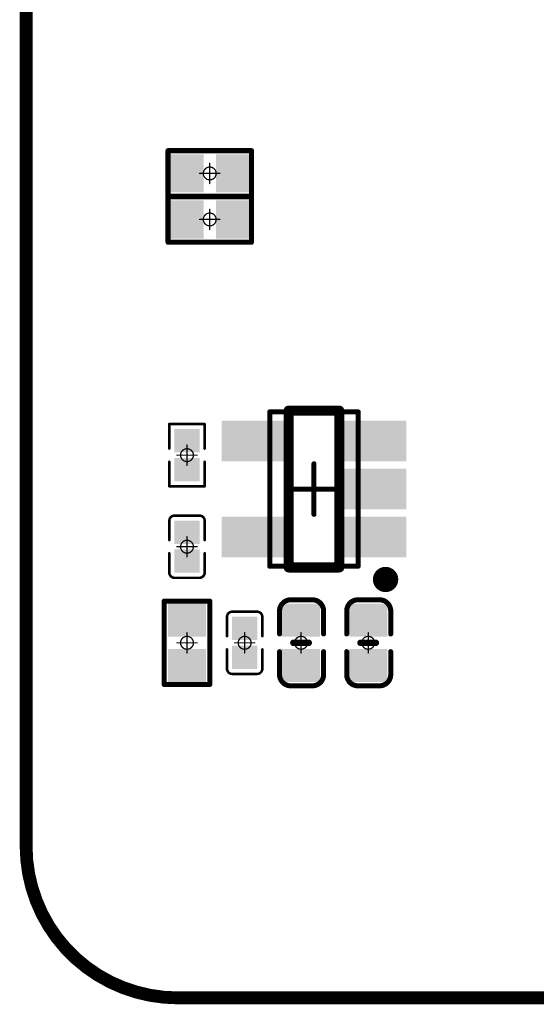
# Model space of a CAD drawing. Header units: millimetres. Extents: x 5.69 to 9.05, y 3.88 to 6.09.
# Tile 1 of 24: x 5.69 to 6.1, y 3.88 to 4.65. Entities that reach past the tile are written whole.
import ezdxf

# ---------------------------------------------------------------- set-up
doc = ezdxf.new("R2010")
doc.units = ezdxf.units.MM
doc.header["$MEASUREMENT"] = 0
for name, color, linetype in [('BottomLayer', 5, 'Continuous'), ('BottomOverlay', 54, 'Continuous'), ('BottomPaste', 16, 'Continuous'), ('BottomSolder', 6, 'Continuous'), ('KeepOutLayer', 6, 'Continuous'), ('Mechanical13', 56, 'Continuous'), ('Mechanical15', 56, 'Continuous')]:
    doc.layers.add(name, color=color, linetype=linetype)

# ---------------------------------------------------------------- blocks, each defined once
blk = doc.blocks.new('C0201_B_4')
at = {"layer": 'BottomLayer'}
for points in [[(-0.01831, -0.00787), (-0.00413, -0.00787), (-0.01831, 0.00787), (-0.00413, 0.00787)], [(0.00413, -0.00787), (0.01831, -0.00787), (0.00413, 0.00787), (0.01831, 0.00787)]]:
    blk.add_solid(points, dxfattribs=at)
at = {"layer": 'BottomOverlay', "const_width": 0.00197}
for points in [[(-0.02421, 0.0097, -0.414214), (-0.02013, 0.01378)], [(0.02013, 0.01378, -0.414214), (0.02421, 0.0097)], [(-0.02013, -0.01378, -0.414214), (-0.02421, -0.0097)], [(0.02421, -0.0097, -0.414214), (0.02013, -0.01378)]]:
    blk.add_lwpolyline(points, format="xyb", dxfattribs=at)
for points in [[(-0.02421, -0.0097), (-0.02421, 0.0097)], [(-0.00512, 0.01378), (-0.02013, 0.01378)], [(0.02013, 0.01378), (0.00512, 0.01378)], [(0.02421, -0.0097), (0.02421, 0.0097)], [(-0.00512, -0.01378), (-0.02013, -0.01378)], [(0.02013, -0.01378), (0.00512, -0.01378)]]:
    blk.add_lwpolyline(points, dxfattribs=at)
at = {"layer": 'BottomOverlay', "const_width": 0.000984}
for points in [[(-0.0247, 0.0097, 1), (-0.02372, 0.0097, 1)], [(-0.0247, 0.0097, 1), (-0.02372, 0.0097, 1)], [(-0.02062, 0.01378, 1), (-0.01964, 0.01378, 1)], [(-0.02062, 0.01378, 1), (-0.01964, 0.01378, 1)], [(-0.00561, 0.01378, 1), (-0.00463, 0.01378, 1)], [(0.00463, 0.01378, 1), (0.00561, 0.01378, 1)], [(0.01964, 0.01378, 1), (0.02062, 0.01378, 1)], [(0.01964, 0.01378, 1), (0.02062, 0.01378, 1)], [(0.02372, 0.0097, 1), (0.0247, 0.0097, 1)], [(0.02372, 0.0097, 1), (0.0247, 0.0097, 1)], [(-0.0247, -0.0097, 1), (-0.02372, -0.0097, 1)], [(-0.0247, -0.0097, 1), (-0.02372, -0.0097, 1)], [(-0.02062, -0.01378, 1), (-0.01964, -0.01378, 1)], [(-0.02062, -0.01378, 1), (-0.01964, -0.01378, 1)], [(-0.00561, -0.01378, 1), (-0.00463, -0.01378, 1)], [(0.00463, -0.01378, 1), (0.00561, -0.01378, 1)], [(0.01964, -0.01378, 1), (0.02062, -0.01378, 1)], [(0.01964, -0.01378, 1), (0.02062, -0.01378, 1)], [(0.02372, -0.0097, 1), (0.0247, -0.0097, 1)], [(0.02372, -0.0097, 1), (0.0247, -0.0097, 1)]]:
    blk.add_lwpolyline(points, format="xyb", close=True, dxfattribs=at)
at = {"layer": 'BottomPaste'}
for points in [[(-0.01831, -0.00787), (-0.00413, -0.00787), (-0.01831, 0.00787), (-0.00413, 0.00787)], [(0.00413, -0.00787), (0.01831, -0.00787), (0.00413, 0.00787), (0.01831, 0.00787)]]:
    blk.add_solid(points, dxfattribs=at)
at = {"layer": 'BottomSolder'}
for points in [[(-0.02031, -0.00987), (-0.00213, -0.00987), (-0.02031, 0.00987), (-0.00213, 0.00987)], [(0.00213, -0.00987), (0.02031, -0.00987), (0.00213, 0.00987), (0.02031, 0.00987)]]:
    blk.add_solid(points, dxfattribs=at)
at = {"layer": 'Mechanical15', "const_width": 0.001}
for points in [[(0, -0.00787), (0, 0.00787)], [(0.00787, 0), (-0.00787, 0)]]:
    blk.add_lwpolyline(points, dxfattribs=at)
at = {"layer": 'Mechanical15'}
for points, const_width in [([(-0.00025, 0.00787, 1), (0.00025, 0.00787, 1)], 0.0005), ([(-0.00812, 0, 1), (-0.00762, 0, 1)], 0.0005), ([(0.005, 0, 1), (-0.005, 0, 1)], 0.001), ([(-0.00525, 0, 1), (-0.00475, 0, 1)], 0.0005), ([(0.00475, 0, 1), (0.00525, 0, 1)], 0.0005), ([(0.00762, 0, 1), (0.00812, 0, 1)], 0.0005), ([(-0.00025, -0.00787, 1), (0.00025, -0.00787, 1)], 0.0005)]:
    blk.add_lwpolyline(points, format="xyb", close=True, dxfattribs=dict(at, const_width=const_width))
blk = doc.blocks.new('C0201_B_5')
at = {"layer": 'BottomLayer'}
for points in [[(-0.01831, -0.00787), (-0.00413, -0.00787), (-0.01831, 0.00787), (-0.00413, 0.00787)], [(0.00413, -0.00787), (0.01831, -0.00787), (0.00413, 0.00787), (0.01831, 0.00787)]]:
    blk.add_solid(points, dxfattribs=at)
at = {"layer": 'BottomOverlay', "const_width": 0.00197}
for points in [[(-0.02421, 0.0097, -0.414214), (-0.02013, 0.01378)], [(0.02013, 0.01378, -0.414214), (0.02421, 0.0097)], [(-0.02013, -0.01378, -0.414214), (-0.02421, -0.0097)], [(0.02421, -0.0097, -0.414214), (0.02013, -0.01378)]]:
    blk.add_lwpolyline(points, format="xyb", dxfattribs=at)
for points in [[(-0.02421, -0.0097), (-0.02421, 0.0097)], [(-0.00512, 0.01378), (-0.02013, 0.01378)], [(0.02013, 0.01378), (0.00512, 0.01378)], [(0.02421, -0.0097), (0.02421, 0.0097)], [(-0.00512, -0.01378), (-0.02013, -0.01378)], [(0.02013, -0.01378), (0.00512, -0.01378)]]:
    blk.add_lwpolyline(points, dxfattribs=at)
at = {"layer": 'BottomOverlay', "const_width": 0.000984}
for points in [[(-0.0247, 0.0097, 1), (-0.02372, 0.0097, 1)], [(-0.0247, 0.0097, 1), (-0.02372, 0.0097, 1)], [(-0.02062, 0.01378, 1), (-0.01964, 0.01378, 1)], [(-0.02062, 0.01378, 1), (-0.01964, 0.01378, 1)], [(-0.00561, 0.01378, 1), (-0.00463, 0.01378, 1)], [(0.00463, 0.01378, 1), (0.00561, 0.01378, 1)], [(0.01964, 0.01378, 1), (0.02062, 0.01378, 1)], [(0.01964, 0.01378, 1), (0.02062, 0.01378, 1)], [(0.02372, 0.0097, 1), (0.0247, 0.0097, 1)], [(0.02372, 0.0097, 1), (0.0247, 0.0097, 1)], [(-0.0247, -0.0097, 1), (-0.02372, -0.0097, 1)], [(-0.0247, -0.0097, 1), (-0.02372, -0.0097, 1)], [(-0.02062, -0.01378, 1), (-0.01964, -0.01378, 1)], [(-0.02062, -0.01378, 1), (-0.01964, -0.01378, 1)], [(-0.00561, -0.01378, 1), (-0.00463, -0.01378, 1)], [(0.00463, -0.01378, 1), (0.00561, -0.01378, 1)], [(0.01964, -0.01378, 1), (0.02062, -0.01378, 1)], [(0.01964, -0.01378, 1), (0.02062, -0.01378, 1)], [(0.02372, -0.0097, 1), (0.0247, -0.0097, 1)], [(0.02372, -0.0097, 1), (0.0247, -0.0097, 1)]]:
    blk.add_lwpolyline(points, format="xyb", close=True, dxfattribs=at)
at = {"layer": 'BottomPaste'}
for points in [[(-0.01831, -0.00787), (-0.00413, -0.00787), (-0.01831, 0.00787), (-0.00413, 0.00787)], [(0.00413, -0.00787), (0.01831, -0.00787), (0.00413, 0.00787), (0.01831, 0.00787)]]:
    blk.add_solid(points, dxfattribs=at)
at = {"layer": 'BottomSolder'}
for points in [[(-0.02031, -0.00987), (-0.00213, -0.00987), (-0.02031, 0.00987), (-0.00213, 0.00987)], [(0.00213, -0.00987), (0.02031, -0.00987), (0.00213, 0.00987), (0.02031, 0.00987)]]:
    blk.add_solid(points, dxfattribs=at)
at = {"layer": 'Mechanical15', "const_width": 0.001}
for points in [[(0, -0.00787), (0, 0.00787)], [(0.00787, 0), (-0.00787, 0)]]:
    blk.add_lwpolyline(points, dxfattribs=at)
at = {"layer": 'Mechanical15'}
for points, const_width in [([(-0.00025, 0.00787, 1), (0.00025, 0.00787, 1)], 0.0005), ([(-0.00812, 0, 1), (-0.00762, 0, 1)], 0.0005), ([(0.005, 0, 1), (-0.005, 0, 1)], 0.001), ([(-0.00525, 0, 1), (-0.00475, 0, 1)], 0.0005), ([(0.00475, 0, 1), (0.00525, 0, 1)], 0.0005), ([(0.00762, 0, 1), (0.00812, 0, 1)], 0.0005), ([(-0.00025, -0.00787, 1), (0.00025, -0.00787, 1)], 0.0005)]:
    blk.add_lwpolyline(points, format="xyb", close=True, dxfattribs=dict(at, const_width=const_width))
blk = doc.blocks.new('C0402_B_13')
at = {"layer": 'BottomLayer'}
for points in [[(-0.02657, -0.01082), (-0.00886, -0.01082), (-0.02657, 0.01083), (-0.00886, 0.01083)], [(0.00886, -0.01083), (0.02657, -0.01083), (0.00886, 0.01083), (0.02657, 0.01083)]]:
    blk.add_solid(points, dxfattribs=at)
at = {"layer": 'BottomOverlay', "const_width": 0.00394}
for points in [[(-0.03346, 0.00886, -0.414214), (-0.0248, 0.01752)], [(0.0248, 0.01752, -0.414214), (0.03346, 0.00886)], [(-0.0248, -0.01673, -0.414214), (-0.03346, -0.00807)], [(0.03346, -0.00807, -0.414214), (0.0248, -0.01673)]]:
    blk.add_lwpolyline(points, format="xyb", dxfattribs=at)
at = {"layer": 'BottomOverlay'}
for points, const_width in [([(-0.02578, 0.01752, 1), (-0.02382, 0.01752, 1)], 0.00197), ([(-0.02559, 0.01752, 1), (-0.02362, 0.01752, 1)], 0.00197), ([(-0.00787, 0.01752, 1), (-0.0059, 0.01752, 1)], 0.00197), ([(0.00591, 0.01752, 1), (0.00787, 0.01752, 1)], 0.00197), ([(0.02362, 0.01752, 1), (0.02559, 0.01752, 1)], 0.00197), ([(0.02382, 0.01752, 1), (0.02579, 0.01752, 1)], 0.00197), ([(-0.03445, 0.00886, 1), (-0.03248, 0.00886, 1)], 0.00197), ([(-0.03445, 0.00886, 1), (-0.03248, 0.00886, 1)], 0.00197), ([(-0.00125, 0.006, 1), (0.00125, 0.006, 1)], 0.0025), ([(0.03248, 0.00886, 1), (0.03445, 0.00886, 1)], 0.00197), ([(0.03248, 0.00886, 1), (0.03445, 0.00886, 1)], 0.00197), ([(-0.03445, -0.00807, 1), (-0.03248, -0.00807, 1)], 0.00197), ([(-0.03445, -0.00807, 1), (-0.03248, -0.00807, 1)], 0.00197), ([(-0.00125, -0.006, 1), (0.00125, -0.006, 1)], 0.0025), ([(0.03248, -0.00807, 1), (0.03445, -0.00807, 1)], 0.00197), ([(0.03248, -0.00807, 1), (0.03445, -0.00807, 1)], 0.00197), ([(-0.02578, -0.01673, 1), (-0.02382, -0.01673, 1)], 0.00197), ([(-0.02559, -0.01673, 1), (-0.02362, -0.01673, 1)], 0.00197), ([(-0.00787, -0.01673, 1), (-0.0059, -0.01673, 1)], 0.00197), ([(0.00591, -0.01673, 1), (0.00787, -0.01673, 1)], 0.00197), ([(0.02362, -0.01673, 1), (0.02559, -0.01673, 1)], 0.00197), ([(0.02382, -0.01673, 1), (0.02579, -0.01673, 1)], 0.00197)]:
    blk.add_lwpolyline(points, format="xyb", close=True, dxfattribs=dict(at, const_width=const_width))
for points, const_width in [([(-0.0246, 0.01752), (-0.00689, 0.01752)], 0.00394), ([(0.00689, 0.01752), (0.02461, 0.01752)], 0.00394), ([(-0.03346, 0.00886), (-0.03346, -0.00807)], 0.00394), ([(0, 0.006), (0, -0.006)], 0.005), ([(0.03346, 0.00886), (0.03346, -0.00807)], 0.00394), ([(-0.0246, -0.01673), (-0.00689, -0.01673)], 0.00394), ([(0.00689, -0.01673), (0.02461, -0.01673)], 0.00394)]:
    blk.add_lwpolyline(points, dxfattribs=dict(at, const_width=const_width))
at = {"layer": 'BottomPaste'}
for points in [[(-0.02657, -0.01082), (-0.00886, -0.01082), (-0.02657, 0.01083), (-0.00886, 0.01083)], [(0.00886, -0.01083), (0.02657, -0.01083), (0.00886, 0.01083), (0.02657, 0.01083)]]:
    blk.add_solid(points, dxfattribs=at)
at = {"layer": 'BottomSolder'}
for points in [[(-0.03057, -0.01482), (-0.00486, -0.01482), (-0.03057, 0.01483), (-0.00486, 0.01483)], [(0.00486, -0.01483), (0.03057, -0.01483), (0.00486, 0.01483), (0.03057, 0.01483)]]:
    blk.add_solid(points, dxfattribs=at)
at = {"layer": 'Mechanical15', "const_width": 0.001}
for points in [[(0, 0.00788), (0, -0.00787)], [(-0.00787, 0), (0.00788, 0)]]:
    blk.add_lwpolyline(points, dxfattribs=at)
at = {"layer": 'Mechanical15'}
for points, const_width in [([(-0.00025, 0.00788, 1), (0.00025, 0.00788, 1)], 0.0005), ([(-0.00812, 0, 1), (-0.00762, 0, 1)], 0.0005), ([(0.005, 0, 1), (-0.005, 0, 1)], 0.001), ([(-0.00525, 0, 1), (-0.00475, 0, 1)], 0.0005), ([(0.00475, 0, 1), (0.00525, 0, 1)], 0.0005), ([(0.00763, 0, 1), (0.00813, 0, 1)], 0.0005), ([(-0.00025, -0.00787, 1), (0.00025, -0.00787, 1)], 0.0005)]:
    blk.add_lwpolyline(points, format="xyb", close=True, dxfattribs=dict(at, const_width=const_width))
blk = doc.blocks.new('C0402_B_14')
at = {"layer": 'BottomLayer'}
for points in [[(-0.02657, -0.01082), (-0.00886, -0.01082), (-0.02657, 0.01083), (-0.00886, 0.01083)], [(0.00886, -0.01083), (0.02657, -0.01083), (0.00886, 0.01083), (0.02657, 0.01083)]]:
    blk.add_solid(points, dxfattribs=at)
at = {"layer": 'BottomOverlay', "const_width": 0.00394}
for points in [[(-0.03346, 0.00886, -0.414214), (-0.0248, 0.01752)], [(0.0248, 0.01752, -0.414214), (0.03346, 0.00886)], [(-0.0248, -0.01673, -0.414214), (-0.03346, -0.00807)], [(0.03346, -0.00807, -0.414214), (0.0248, -0.01673)]]:
    blk.add_lwpolyline(points, format="xyb", dxfattribs=at)
at = {"layer": 'BottomOverlay'}
for points, const_width in [([(-0.02578, 0.01752, 1), (-0.02382, 0.01752, 1)], 0.00197), ([(-0.02559, 0.01752, 1), (-0.02362, 0.01752, 1)], 0.00197), ([(-0.00787, 0.01752, 1), (-0.0059, 0.01752, 1)], 0.00197), ([(0.00591, 0.01752, 1), (0.00787, 0.01752, 1)], 0.00197), ([(0.02362, 0.01752, 1), (0.02559, 0.01752, 1)], 0.00197), ([(0.02382, 0.01752, 1), (0.02579, 0.01752, 1)], 0.00197), ([(-0.03445, 0.00886, 1), (-0.03248, 0.00886, 1)], 0.00197), ([(-0.03445, 0.00886, 1), (-0.03248, 0.00886, 1)], 0.00197), ([(-0.00125, 0.006, 1), (0.00125, 0.006, 1)], 0.0025), ([(0.03248, 0.00886, 1), (0.03445, 0.00886, 1)], 0.00197), ([(0.03248, 0.00886, 1), (0.03445, 0.00886, 1)], 0.00197), ([(-0.03445, -0.00807, 1), (-0.03248, -0.00807, 1)], 0.00197), ([(-0.03445, -0.00807, 1), (-0.03248, -0.00807, 1)], 0.00197), ([(-0.00125, -0.006, 1), (0.00125, -0.006, 1)], 0.0025), ([(0.03248, -0.00807, 1), (0.03445, -0.00807, 1)], 0.00197), ([(0.03248, -0.00807, 1), (0.03445, -0.00807, 1)], 0.00197), ([(-0.02578, -0.01673, 1), (-0.02382, -0.01673, 1)], 0.00197), ([(-0.02559, -0.01673, 1), (-0.02362, -0.01673, 1)], 0.00197), ([(-0.00787, -0.01673, 1), (-0.0059, -0.01673, 1)], 0.00197), ([(0.00591, -0.01673, 1), (0.00787, -0.01673, 1)], 0.00197), ([(0.02362, -0.01673, 1), (0.02559, -0.01673, 1)], 0.00197), ([(0.02382, -0.01673, 1), (0.02579, -0.01673, 1)], 0.00197)]:
    blk.add_lwpolyline(points, format="xyb", close=True, dxfattribs=dict(at, const_width=const_width))
for points, const_width in [([(-0.0246, 0.01752), (-0.00689, 0.01752)], 0.00394), ([(0.00689, 0.01752), (0.02461, 0.01752)], 0.00394), ([(-0.03346, 0.00886), (-0.03346, -0.00807)], 0.00394), ([(0, 0.006), (0, -0.006)], 0.005), ([(0.03346, 0.00886), (0.03346, -0.00807)], 0.00394), ([(-0.0246, -0.01673), (-0.00689, -0.01673)], 0.00394), ([(0.00689, -0.01673), (0.02461, -0.01673)], 0.00394)]:
    blk.add_lwpolyline(points, dxfattribs=dict(at, const_width=const_width))
at = {"layer": 'BottomPaste'}
for points in [[(-0.02657, -0.01082), (-0.00886, -0.01082), (-0.02657, 0.01083), (-0.00886, 0.01083)], [(0.00886, -0.01083), (0.02657, -0.01083), (0.00886, 0.01083), (0.02657, 0.01083)]]:
    blk.add_solid(points, dxfattribs=at)
at = {"layer": 'BottomSolder'}
for points in [[(-0.03057, -0.01482), (-0.00486, -0.01482), (-0.03057, 0.01483), (-0.00486, 0.01483)], [(0.00486, -0.01483), (0.03057, -0.01483), (0.00486, 0.01483), (0.03057, 0.01483)]]:
    blk.add_solid(points, dxfattribs=at)
at = {"layer": 'Mechanical15', "const_width": 0.001}
for points in [[(0, 0.00788), (0, -0.00787)], [(-0.00787, 0), (0.00788, 0)]]:
    blk.add_lwpolyline(points, dxfattribs=at)
at = {"layer": 'Mechanical15'}
for points, const_width in [([(-0.00025, 0.00788, 1), (0.00025, 0.00788, 1)], 0.0005), ([(-0.00812, 0, 1), (-0.00762, 0, 1)], 0.0005), ([(0.005, 0, 1), (-0.005, 0, 1)], 0.001), ([(-0.00525, 0, 1), (-0.00475, 0, 1)], 0.0005), ([(0.00475, 0, 1), (0.00525, 0, 1)], 0.0005), ([(0.00763, 0, 1), (0.00813, 0, 1)], 0.0005), ([(-0.00025, -0.00787, 1), (0.00025, -0.00787, 1)], 0.0005)]:
    blk.add_lwpolyline(points, format="xyb", close=True, dxfattribs=dict(at, const_width=const_width))
blk = doc.blocks.new('R0402_B_64')
at = {"layer": 'BottomLayer'}
for points in [[(-0.02657, -0.01082), (-0.00886, -0.01082), (-0.02657, 0.01083), (-0.00886, 0.01083)], [(0.00886, -0.01083), (0.02657, -0.01083), (0.00886, 0.01083), (0.02657, 0.01083)]]:
    blk.add_solid(points, dxfattribs=at)
at = {"layer": 'BottomOverlay', "const_width": 0.00394}
for points in [[(0.03248, 0.01772), (-0.03248, 0.01772)], [(-0.03248, -0.01772), (-0.03248, 0.01772)], [(0.03248, -0.01772), (0.03248, 0.01772)], [(0.03248, -0.01772), (-0.03248, -0.01772)]]:
    blk.add_lwpolyline(points, dxfattribs=at)
at = {"layer": 'BottomOverlay', "const_width": 0.00197}
for points in [[(-0.03346, 0.01772, 1), (-0.0315, 0.01772, 1)], [(-0.03346, 0.01772, 1), (-0.0315, 0.01772, 1)], [(0.0315, 0.01772, 1), (0.03346, 0.01772, 1)], [(0.0315, 0.01772, 1), (0.03346, 0.01772, 1)], [(-0.03346, -0.01772, 1), (-0.0315, -0.01772, 1)], [(-0.03346, -0.01772, 1), (-0.0315, -0.01772, 1)], [(0.0315, -0.01772, 1), (0.03346, -0.01772, 1)], [(0.0315, -0.01772, 1), (0.03346, -0.01772, 1)]]:
    blk.add_lwpolyline(points, format="xyb", close=True, dxfattribs=at)
at = {"layer": 'BottomPaste'}
for points in [[(-0.02657, -0.01082), (-0.00886, -0.01082), (-0.02657, 0.01083), (-0.00886, 0.01083)], [(0.00886, -0.01083), (0.02657, -0.01083), (0.00886, 0.01083), (0.02657, 0.01083)]]:
    blk.add_solid(points, dxfattribs=at)
at = {"layer": 'BottomSolder'}
for points in [[(-0.03057, -0.01482), (-0.00486, -0.01482), (-0.03057, 0.01483), (-0.00486, 0.01483)], [(0.00486, -0.01483), (0.03057, -0.01483), (0.00486, 0.01483), (0.03057, 0.01483)]]:
    blk.add_solid(points, dxfattribs=at)
at = {"layer": 'Mechanical15', "const_width": 0.001}
for points in [[(0, -0.00787), (0, 0.00787)], [(0.00787, 0), (-0.00787, 0)]]:
    blk.add_lwpolyline(points, dxfattribs=at)
at = {"layer": 'Mechanical15'}
for points, const_width in [([(-0.00025, 0.00787, 1), (0.00025, 0.00787, 1)], 0.0005), ([(-0.00812, 0, 1), (-0.00762, 0, 1)], 0.0005), ([(0.005, 0, 1), (-0.005, 0, 1)], 0.001), ([(-0.00525, 0, 1), (-0.00475, 0, 1)], 0.0005), ([(0.00475, 0, 1), (0.00525, 0, 1)], 0.0005), ([(0.00762, 0, 1), (0.00812, 0, 1)], 0.0005), ([(-0.00025, -0.00787, 1), (0.00025, -0.00787, 1)], 0.0005)]:
    blk.add_lwpolyline(points, format="xyb", close=True, dxfattribs=dict(at, const_width=const_width))
blk = doc.blocks.new('R0201_B_68')
at = {"layer": 'BottomLayer'}
for points in [[(-0.01831, -0.00787), (-0.00413, -0.00787), (-0.01831, 0.00787), (-0.00413, 0.00787)], [(0.00413, -0.00787), (0.01831, -0.00787), (0.00413, 0.00787), (0.01831, 0.00787)]]:
    blk.add_solid(points, dxfattribs=at)
at = {"layer": 'BottomOverlay', "const_width": 0.00197}
for points in [[(-0.02421, -0.01378), (-0.02421, 0.01378)], [(-0.00512, 0.01378), (-0.02421, 0.01378)], [(0.02421, 0.01378), (0.00512, 0.01378)], [(0.02421, -0.01378), (0.02421, 0.01378)], [(-0.00512, -0.01378), (-0.02421, -0.01378)], [(0.02421, -0.01378), (0.00512, -0.01378)]]:
    blk.add_lwpolyline(points, dxfattribs=at)
at = {"layer": 'BottomOverlay', "const_width": 0.000984}
for points in [[(-0.0247, 0.01378, 1), (-0.02372, 0.01378, 1)], [(-0.0247, 0.01378, 1), (-0.02372, 0.01378, 1)], [(-0.00561, 0.01378, 1), (-0.00463, 0.01378, 1)], [(0.00463, 0.01378, 1), (0.00561, 0.01378, 1)], [(0.02372, 0.01378, 1), (0.0247, 0.01378, 1)], [(0.02372, 0.01378, 1), (0.0247, 0.01378, 1)], [(-0.0247, -0.01378, 1), (-0.02372, -0.01378, 1)], [(-0.0247, -0.01378, 1), (-0.02372, -0.01378, 1)], [(-0.00561, -0.01378, 1), (-0.00463, -0.01378, 1)], [(0.00463, -0.01378, 1), (0.00561, -0.01378, 1)], [(0.02372, -0.01378, 1), (0.0247, -0.01378, 1)], [(0.02372, -0.01378, 1), (0.0247, -0.01378, 1)]]:
    blk.add_lwpolyline(points, format="xyb", close=True, dxfattribs=at)
at = {"layer": 'BottomPaste'}
for points in [[(-0.01831, -0.00787), (-0.00413, -0.00787), (-0.01831, 0.00787), (-0.00413, 0.00787)], [(0.00413, -0.00787), (0.01831, -0.00787), (0.00413, 0.00787), (0.01831, 0.00787)]]:
    blk.add_solid(points, dxfattribs=at)
at = {"layer": 'BottomSolder'}
for points in [[(-0.02031, -0.00987), (-0.00213, -0.00987), (-0.02031, 0.00987), (-0.00213, 0.00987)], [(0.00213, -0.00987), (0.02031, -0.00987), (0.00213, 0.00987), (0.02031, 0.00987)]]:
    blk.add_solid(points, dxfattribs=at)
at = {"layer": 'Mechanical15', "const_width": 0.001}
for points in [[(0, -0.00787), (0, 0.00787)], [(0.00787, 0), (-0.00787, 0)]]:
    blk.add_lwpolyline(points, dxfattribs=at)
at = {"layer": 'Mechanical15'}
for points, const_width in [([(-0.00025, 0.00787, 1), (0.00025, 0.00787, 1)], 0.0005), ([(-0.00812, 0, 1), (-0.00762, 0, 1)], 0.0005), ([(0.005, 0, 1), (-0.005, 0, 1)], 0.001), ([(-0.00525, 0, 1), (-0.00475, 0, 1)], 0.0005), ([(0.00475, 0, 1), (0.00525, 0, 1)], 0.0005), ([(0.00762, 0, 1), (0.00812, 0, 1)], 0.0005), ([(-0.00025, -0.00787, 1), (0.00025, -0.00787, 1)], 0.0005)]:
    blk.add_lwpolyline(points, format="xyb", close=True, dxfattribs=dict(at, const_width=const_width))
blk = doc.blocks.new('R0402_B_117')
at = {"layer": 'BottomLayer'}
for points in [[(-0.02657, -0.01082), (-0.00886, -0.01082), (-0.02657, 0.01083), (-0.00886, 0.01083)], [(0.00886, -0.01083), (0.02657, -0.01083), (0.00886, 0.01083), (0.02657, 0.01083)]]:
    blk.add_solid(points, dxfattribs=at)
at = {"layer": 'BottomOverlay', "const_width": 0.00394}
for points in [[(-0.03248, 0.01772), (0.03248, 0.01772)], [(-0.03248, -0.01772), (-0.03248, 0.01772)], [(0.03248, -0.01772), (0.03248, 0.01772)], [(-0.03248, -0.01772), (0.03248, -0.01772)]]:
    blk.add_lwpolyline(points, dxfattribs=at)
at = {"layer": 'BottomOverlay', "const_width": 0.00197}
for points in [[(-0.03346, 0.01772, 1), (-0.0315, 0.01772, 1)], [(-0.03346, 0.01772, 1), (-0.0315, 0.01772, 1)], [(0.0315, 0.01772, 1), (0.03346, 0.01772, 1)], [(0.0315, 0.01772, 1), (0.03346, 0.01772, 1)], [(-0.03346, -0.01772, 1), (-0.0315, -0.01772, 1)], [(-0.03346, -0.01772, 1), (-0.0315, -0.01772, 1)], [(0.0315, -0.01772, 1), (0.03346, -0.01772, 1)], [(0.0315, -0.01772, 1), (0.03346, -0.01772, 1)]]:
    blk.add_lwpolyline(points, format="xyb", close=True, dxfattribs=at)
at = {"layer": 'BottomPaste'}
for points in [[(-0.02657, -0.01082), (-0.00886, -0.01082), (-0.02657, 0.01083), (-0.00886, 0.01083)], [(0.00886, -0.01083), (0.02657, -0.01083), (0.00886, 0.01083), (0.02657, 0.01083)]]:
    blk.add_solid(points, dxfattribs=at)
at = {"layer": 'BottomSolder'}
for points in [[(-0.03057, -0.01482), (-0.00486, -0.01482), (-0.03057, 0.01483), (-0.00486, 0.01483)], [(0.00486, -0.01483), (0.03057, -0.01483), (0.00486, 0.01483), (0.03057, 0.01483)]]:
    blk.add_solid(points, dxfattribs=at)
at = {"layer": 'Mechanical15', "const_width": 0.001}
for points in [[(0, -0.00787), (0, 0.00787)], [(-0.00787, 0), (0.00787, 0)]]:
    blk.add_lwpolyline(points, dxfattribs=at)
at = {"layer": 'Mechanical15'}
for points, const_width in [([(-0.00025, 0.00787, 1), (0.00025, 0.00787, 1)], 0.0005), ([(-0.00812, 0, 1), (-0.00762, 0, 1)], 0.0005), ([(0.005, 0, 1), (-0.005, 0, 1)], 0.001), ([(-0.00525, 0, 1), (-0.00475, 0, 1)], 0.0005), ([(0.00475, 0, 1), (0.00525, 0, 1)], 0.0005), ([(0.00762, 0, 1), (0.00812, 0, 1)], 0.0005), ([(-0.00025, -0.00787, 1), (0.00025, -0.00787, 1)], 0.0005)]:
    blk.add_lwpolyline(points, format="xyb", close=True, dxfattribs=dict(at, const_width=const_width))
blk = doc.blocks.new('R0402_B_120')
at = {"layer": 'BottomLayer'}
for points in [[(-0.02657, -0.01082), (-0.00886, -0.01082), (-0.02657, 0.01083), (-0.00886, 0.01083)], [(0.00886, -0.01083), (0.02657, -0.01083), (0.00886, 0.01083), (0.02657, 0.01083)]]:
    blk.add_solid(points, dxfattribs=at)
at = {"layer": 'BottomOverlay', "const_width": 0.00394}
for points in [[(-0.03248, 0.01772), (0.03248, 0.01772)], [(-0.03248, -0.01772), (-0.03248, 0.01772)], [(0.03248, -0.01772), (0.03248, 0.01772)], [(-0.03248, -0.01772), (0.03248, -0.01772)]]:
    blk.add_lwpolyline(points, dxfattribs=at)
at = {"layer": 'BottomOverlay', "const_width": 0.00197}
for points in [[(-0.03346, 0.01772, 1), (-0.0315, 0.01772, 1)], [(-0.03346, 0.01772, 1), (-0.0315, 0.01772, 1)], [(0.0315, 0.01772, 1), (0.03346, 0.01772, 1)], [(0.0315, 0.01772, 1), (0.03346, 0.01772, 1)], [(-0.03346, -0.01772, 1), (-0.0315, -0.01772, 1)], [(-0.03346, -0.01772, 1), (-0.0315, -0.01772, 1)], [(0.0315, -0.01772, 1), (0.03346, -0.01772, 1)], [(0.0315, -0.01772, 1), (0.03346, -0.01772, 1)]]:
    blk.add_lwpolyline(points, format="xyb", close=True, dxfattribs=at)
at = {"layer": 'BottomPaste'}
for points in [[(-0.02657, -0.01082), (-0.00886, -0.01082), (-0.02657, 0.01083), (-0.00886, 0.01083)], [(0.00886, -0.01083), (0.02657, -0.01083), (0.00886, 0.01083), (0.02657, 0.01083)]]:
    blk.add_solid(points, dxfattribs=at)
at = {"layer": 'BottomSolder'}
for points in [[(-0.03057, -0.01482), (-0.00486, -0.01482), (-0.03057, 0.01483), (-0.00486, 0.01483)], [(0.00486, -0.01483), (0.03057, -0.01483), (0.00486, 0.01483), (0.03057, 0.01483)]]:
    blk.add_solid(points, dxfattribs=at)
at = {"layer": 'Mechanical15', "const_width": 0.001}
for points in [[(0, -0.00787), (0, 0.00787)], [(-0.00787, 0), (0.00787, 0)]]:
    blk.add_lwpolyline(points, dxfattribs=at)
at = {"layer": 'Mechanical15'}
for points, const_width in [([(-0.00025, 0.00787, 1), (0.00025, 0.00787, 1)], 0.0005), ([(-0.00812, 0, 1), (-0.00762, 0, 1)], 0.0005), ([(0.005, 0, 1), (-0.005, 0, 1)], 0.001), ([(-0.00525, 0, 1), (-0.00475, 0, 1)], 0.0005), ([(0.00475, 0, 1), (0.00525, 0, 1)], 0.0005), ([(0.00762, 0, 1), (0.00812, 0, 1)], 0.0005), ([(-0.00025, -0.00787, 1), (0.00025, -0.00787, 1)], 0.0005)]:
    blk.add_lwpolyline(points, format="xyb", close=True, dxfattribs=dict(at, const_width=const_width))
blk = doc.blocks.new('SOT_23_5_B_144')
at = {"layer": 'BottomLayer'}
for points in [[(-0.02657, 0.02559), (-0.02657, 0.04921), (-0.06791, 0.02559), (-0.06791, 0.04921)], [(0.06791, 0.02559), (0.06791, 0.04921), (0.02657, 0.02559), (0.02657, 0.04921)], [(-0.02657, -0.01181), (-0.02657, 0.01181), (-0.06791, -0.01181), (-0.06791, 0.01181)], [(-0.02657, -0.04921), (-0.02657, -0.02559), (-0.06791, -0.04921), (-0.06791, -0.02559)], [(0.06791, -0.04921), (0.06791, -0.02559), (0.02657, -0.04921), (0.02657, -0.02559)]]:
    blk.add_solid(points, dxfattribs=at)
at = {"layer": 'BottomOverlay'}
for points, const_width in [([(-0.05081, 0.07039, 1), (-0.06065, 0.07039, 1)], 0.00984), ([(-0.06311, 0.07039, 1), (-0.05819, 0.07039, 1)], 0.00492), ([(-0.05327, 0.07039, 1), (-0.04835, 0.07039, 1)], 0.00492), ([(-0.02165, 0.06102, 1), (-0.01772, 0.06102, 1)], 0.00394), ([(-0.02165, 0.06102, 1), (-0.01772, 0.06102, 1)], 0.00394), ([(0.01772, 0.06102, 1), (0.02165, 0.06102, 1)], 0.00394), ([(0.01772, 0.06102, 1), (0.02165, 0.06102, 1)], 0.00394), ([(-0.02165, -0.06102, 1), (-0.01772, -0.06102, 1)], 0.00394), ([(-0.02165, -0.06102, 1), (-0.01772, -0.06102, 1)], 0.00394), ([(0.01772, -0.06102, 1), (0.02165, -0.06102, 1)], 0.00394), ([(0.01772, -0.06102, 1), (0.02165, -0.06102, 1)], 0.00394)]:
    blk.add_lwpolyline(points, format="xyb", close=True, dxfattribs=dict(at, const_width=const_width))
at = {"layer": 'BottomOverlay', "const_width": 0.00787}
for points in [[(-0.01969, 0.06102), (-0.01969, -0.06102)], [(0.01968, 0.06102), (-0.01969, 0.06102)], [(0.01968, 0.06102), (0.01968, -0.06102)], [(0.01968, -0.06102), (-0.01969, -0.06102)]]:
    blk.add_lwpolyline(points, dxfattribs=at)
at = {"layer": 'BottomPaste'}
for points in [[(-0.02657, 0.02559), (-0.02657, 0.04921), (-0.06791, 0.02559), (-0.06791, 0.04921)], [(0.06791, 0.02559), (0.06791, 0.04921), (0.02657, 0.02559), (0.02657, 0.04921)], [(-0.02657, -0.01181), (-0.02657, 0.01181), (-0.06791, -0.01181), (-0.06791, 0.01181)], [(-0.02657, -0.04921), (-0.02657, -0.02559), (-0.06791, -0.04921), (-0.06791, -0.02559)], [(0.06791, -0.04921), (0.06791, -0.02559), (0.02657, -0.04921), (0.02657, -0.02559)]]:
    blk.add_solid(points, dxfattribs=at)
at = {"layer": 'BottomSolder'}
for points in [[(-0.02257, 0.02159), (-0.02257, 0.05321), (-0.07191, 0.02159), (-0.07191, 0.05321)], [(0.07191, 0.02159), (0.07191, 0.05321), (0.02257, 0.02159), (0.02257, 0.05321)], [(-0.02257, -0.01581), (-0.02257, 0.01581), (-0.07191, -0.01581), (-0.07191, 0.01581)], [(-0.02257, -0.05321), (-0.02257, -0.02159), (-0.07191, -0.05321), (-0.07191, -0.02159)], [(0.07191, -0.05321), (0.07191, -0.02159), (0.02257, -0.05321), (0.02257, -0.02159)]]:
    blk.add_solid(points, dxfattribs=at)
at = {"layer": 'Mechanical13', "const_width": 0.00394}
for points in [[(-0.03445, 0.06004), (-0.03445, -0.06004)], [(0.03445, 0.06004), (-0.03445, 0.06004)], [(0.03445, 0.06004), (0.03445, -0.06004)], [(0.03445, -0.06004), (-0.03445, -0.06004)]]:
    blk.add_lwpolyline(points, dxfattribs=at)
at = {"layer": 'Mechanical13', "const_width": 0.00197}
for points in [[(-0.03543, 0.06004, 1), (-0.03346, 0.06004, 1)], [(-0.03543, 0.06004, 1), (-0.03346, 0.06004, 1)], [(0.03346, 0.06004, 1), (0.03543, 0.06004, 1)], [(0.03346, 0.06004, 1), (0.03543, 0.06004, 1)], [(-0.03543, -0.06004, 1), (-0.03346, -0.06004, 1)], [(-0.03543, -0.06004, 1), (-0.03346, -0.06004, 1)], [(0.03346, -0.06004, 1), (0.03543, -0.06004, 1)], [(0.03346, -0.06004, 1), (0.03543, -0.06004, 1)]]:
    blk.add_lwpolyline(points, format="xyb", close=True, dxfattribs=at)
at = {"layer": 'Mechanical15', "const_width": 0.00394}
for points in [[(0, 0.01968), (0, -0.01969)], [(0.01968, 0), (-0.01969, 0)]]:
    blk.add_lwpolyline(points, dxfattribs=at)
at = {"layer": 'Mechanical15', "const_width": 0.00197}
for points in [[(-0.00098, 0.01968, 1), (0.00098, 0.01968, 1)], [(-0.02067, 0, 1), (-0.0187, 0, 1)], [(0.0187, 0, 1), (0.02067, 0, 1)], [(-0.00098, -0.01969, 1), (0.00098, -0.01969, 1)]]:
    blk.add_lwpolyline(points, format="xyb", close=True, dxfattribs=at)

msp = doc.modelspace()

# ---------------------------------------------------------------- linework, layer by layer
at = {"layer": 'KeepOutLayer', "const_width": 0.01}
for points in [[(5.69853, 4.00311), (5.69853, 5.97162)], [(5.81664, 3.885), (6.82011, 3.885)]]:
    msp.add_lwpolyline(points, dxfattribs=at)
at = {"layer": 'KeepOutLayer', "const_width": 0.005}
for points in [[(5.69603, 4.00311, 1), (5.70103, 4.00311, 1)], [(5.69603, 4.00311, 1), (5.70103, 4.00311, 1)], [(5.81414, 3.885, 1), (5.81914, 3.885, 1)], [(5.81414, 3.885, 1), (5.81914, 3.885, 1)]]:
    msp.add_lwpolyline(points, format="xyb", close=True, dxfattribs=at)
at = {"layer": 'KeepOutLayer', "const_width": 0.01}
msp.add_lwpolyline([(5.81664, 3.885, -0.414214), (5.69853, 4.00311)], format="xyb", dxfattribs=at)

# ---------------------------------------------------------------- block references
for name, p in [('R0402_B_117', (5.84145, 4.52673)), ('R0402_B_120', (5.84145, 4.49091))]:
    msp.add_blockref(name, p)
for name, p, rotation in [('SOT_23_5_B_144', (5.92256, 4.28106), 180), ('R0201_B_68', (5.82374, 4.30744), 90), ('C0201_B_5', (5.82374, 4.23618), 90), ('R0402_B_64', (5.82374, 4.16138), 90), ('C0402_B_14', (5.91251, 4.16138), 270), ('C0402_B_13', (5.96478, 4.16138), 270), ('C0201_B_4', (5.86862, 4.16138), 90)]:
    msp.add_blockref(name, p, dxfattribs=dict(rotation=rotation))

doc.saveas('drawing.dxf')
